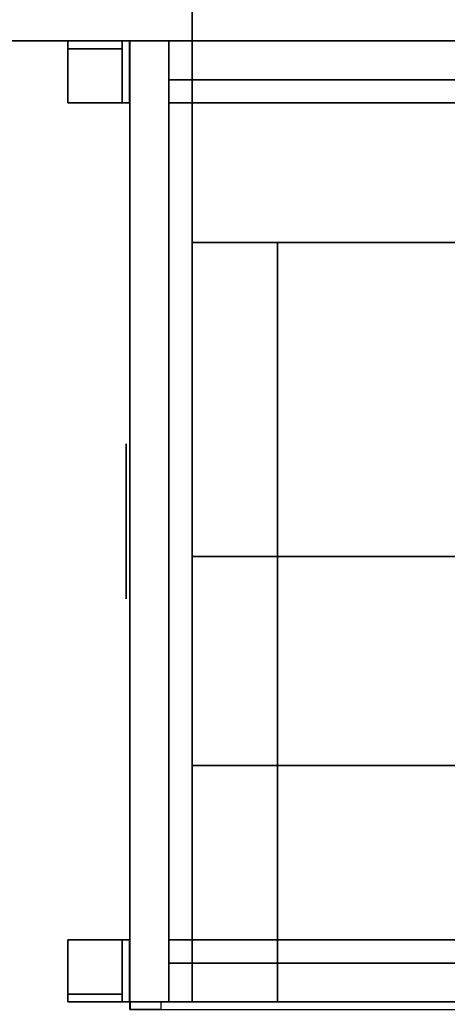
# Model space of a CAD drawing. Header units: millimetres. Extents: x 918337 to 1269480, y -257156 to -67477.
# Tile 26 of 114: x 1016695 to 1016971, y -134225 to -133589. Entities that reach past the tile are written whole.
import ezdxf

# ---------------------------------------------------------------- set-up
doc = ezdxf.new("R2010")
doc.units = ezdxf.units.MM
doc.layers.get('0').update_dxf_attribs({"color": 8, "lineweight": 9})
for name, color, linetype in [('MAT_251_BYOLXP003919182844', 251, 'Continuous'), ('MAT_252_BYOLXP003919182844', 252, 'Continuous'), ('MAT_253_BYOLXP003919182844', 253, 'Continuous'), ('Mat_mar_BYOLXP003919182844', 7, 'Continuous')]:
    doc.layers.add(name, color=color, linetype=linetype)

# ---------------------------------------------------------------- blocks, each defined once
blk = doc.blocks.new('1002_118_BYOLXP003919182844')
at = {"layer": 'MAT_252_BYOLXP003919182844'}
for points in [[(3120, 3220.2251, -200.0018), (3080, 3220.2251, -200.0018), (3080, 1760.2251, -200.0018), (3120, 1760.2251, -200.0018)], [(3120, 3220.2251, -225.0018), (3120, 1760.2251, -225.0018), (3095, 1760.2251, -225.0018), (3095, 3220.2251, -225.0018)], [(3120, 1760.2251, -225.0018), (3120, 3220.2251, -225.0018), (3120, 3220.2251, -200.0018), (3120, 1760.2251, -200.0018)]]:
    blk.add_3dface(points, dxfattribs=at)
blk = doc.blocks.new('1002_120_BYOLXP003919182844')
at = {"layer": 'MAT_252_BYOLXP003919182844'}
for points in [[(3120, 3220.2251, -560.0018), (3120, 1760.2251, -560.0018), (3095, 1760.2251, -560.0018), (3095, 3220.2251, -560.0018)], [(3120, 3220.2251, -535.0019), (3095, 3220.2251, -535.0019), (3095, 1760.2251, -535.0018), (3120, 1760.2251, -535.0018)], [(3120, 1760.2251, -560.0018), (3120, 3220.2251, -560.0018), (3120, 3220.2251, -535.0019), (3120, 1760.2251, -535.0018)]]:
    blk.add_3dface(points, dxfattribs=at)
blk = doc.blocks.new('1002_159_BYOLXP003919182844')
at = {"layer": 'MAT_253_BYOLXP003919182844'}
for points in [[(3120, 2385.2258, -535.0021), (3080, 2385.2258, -535.0021), (3080, 2595.2258, -535.0015), (3120, 2595.2258, -535.0015)], [(3080, 2385.2251, -225.002), (3080, 2595.2251, -225.0015), (3080, 2595.2258, -535.0015), (3080, 2385.2258, -535.0021)], [(3080, 2595.2251, -225.0015), (3120, 2595.2251, -225.0015), (3120, 2595.2258, -535.0015), (3080, 2595.2258, -535.0015)], [(3120, 2385.2251, -225.002), (3120, 2595.2251, -225.0015), (3080, 2595.2251, -225.0015), (3080, 2385.2251, -225.002)], [(3120, 2595.2251, -225.0015), (3120, 2385.2251, -225.002), (3120, 2385.2258, -535.0021), (3120, 2595.2258, -535.0015)], [(3120, 2385.2251, -225.002), (3080, 2385.2251, -225.002), (3080, 2385.2258, -535.0021), (3120, 2385.2258, -535.0021)]]:
    blk.add_3dface(points, dxfattribs=at)
blk = doc.blocks.new('1264_348_BYOLXP003919182844')
at = {"layer": 'MAT_253_BYOLXP003919182844'}
blk.add_3dface([(3714.9998, 2580.2249, -560.0021), (3714.9998, 3220.2249, -560.0021), (3714.9998, 3220.2249, -535.0021), (3714.9998, 2580.2249, -535.0021)], dxfattribs=at)
blk = doc.blocks.new('1012_349_BYOLXP003919182844')
at = {"layer": 'MAT_253_BYOLXP003919182844'}
blk.add_3dface([(3714.9998, 3220.2249, -560.0021), (3714.9998, 2580.2249, -560.0021), (3144.9998, 2580.2249, -560.0021), (3144.9998, 3220.2249, -560.0021)], dxfattribs=at)
blk = doc.blocks.new('1264_350_BYOLXP003919182844')
at = {"layer": 'MAT_253_BYOLXP003919182844'}
blk.add_3dface([(3714.9998, 3220.2249, -535.0021), (3144.9998, 3220.2249, -535.0021), (3144.9998, 2580.2249, -535.0021), (3714.9998, 2580.2249, -535.0021)], dxfattribs=at)
blk = doc.blocks.new('1264_352_BYOLXP003919182844')
at = {"layer": 'MAT_253_BYOLXP003919182844'}
blk.add_3dface([(3144.9998, 3220.2249, -560.0021), (3144.9998, 2580.2249, -560.0021), (3144.9998, 2580.2249, -535.0021), (3144.9998, 3220.2249, -535.0021)], dxfattribs=at)
blk = doc.blocks.new('1264_353_BYOLXP003919182844')
at = {"layer": 'MAT_253_BYOLXP003919182844'}
blk.add_3dface([(3144.9998, 2580.2249, -560.0021), (3714.9998, 2580.2249, -560.0021), (3714.9998, 2580.2249, -535.0021), (3144.9998, 2580.2249, -535.0021)], dxfattribs=at)
blk = doc.blocks.new('1380_357_BYOLXP003919182844')
at = {"layer": 'MAT_253_BYOLXP003919182844'}
blk.add_3dface([(3714.9998, 3220.2249, -225.0019), (3714.9998, 2580.2249, -225.0019), (3144.9998, 2580.2249, -225.0018), (3144.9998, 3220.2249, -225.0018)], dxfattribs=at)
blk = doc.blocks.new('1003_358_BYOLXP003919182844')
at = {"layer": 'MAT_253_BYOLXP003919182844'}
blk.add_3dface([(3699.9998, 3220.2249, -200.0019), (3159.9998, 3220.2249, -200.0018), (3159.9998, 2580.2249, -200.0018), (3699.9998, 2580.2249, -200.0019)], dxfattribs=at)
blk = doc.blocks.new('1002_361_BYOLXP003919182844')
at = {"layer": 'MAT_252_BYOLXP003919182844'}
for points in [[(3144.9998, 3220.2249, -225.0018), (3144.9998, 2580.2249, -225.0018), (3119.9998, 2580.2249, -225.0018), (3119.9998, 3220.2249, -225.0018)], [(3159.9998, 3220.2249, -200.0018), (3119.9998, 3220.2249, -200.0018), (3119.9998, 2580.2249, -200.0018), (3159.9998, 2580.2249, -200.0018)], [(3119.9998, 3220.2249, -225.0018), (3119.9998, 2580.2249, -225.0018), (3119.9998, 2580.2249, -200.0018), (3119.9998, 3220.2249, -200.0018)], [(3144.9998, 2580.2249, -225.0018), (3144.9998, 3220.2249, -225.0018), (3144.9998, 3220.2249, -200.0018), (3144.9998, 2580.2249, -200.0018)]]:
    blk.add_3dface(points, dxfattribs=at)
blk = doc.blocks.new('1002_362_BYOLXP003919182844')
at = {"layer": 'MAT_252_BYOLXP003919182844'}
for points in [[(3739.9998, 3220.2249, -200.0019), (3699.9998, 3220.2249, -200.0019), (3699.9998, 2580.2249, -200.0019), (3739.9998, 2580.2249, -200.0019)], [(3739.9998, 3220.2249, -225.0019), (3739.9998, 2580.2249, -225.0019), (3714.9998, 2580.2249, -225.0019), (3714.9998, 3220.2249, -225.0019)], [(3714.9998, 3220.2249, -225.0019), (3714.9998, 2580.2249, -225.0019), (3714.9998, 2580.2249, -200.0019), (3714.9998, 3220.2249, -200.0019)], [(3739.9998, 2580.2249, -225.0019), (3739.9998, 3220.2249, -225.0019), (3739.9998, 3220.2249, -200.0019), (3739.9998, 2580.2249, -200.0019)]]:
    blk.add_3dface(points, dxfattribs=at)
blk = doc.blocks.new('1002_363_BYOLXP003919182844')
at = {"layer": 'MAT_252_BYOLXP003919182844'}
for points in [[(3144.9998, 3220.2249, -560.0018), (3144.9998, 2580.2249, -560.0018), (3119.9998, 2580.2249, -560.0018), (3119.9998, 3220.2249, -560.0018)], [(3144.9998, 3220.2249, -535.0018), (3119.9998, 3220.2249, -535.0018), (3119.9998, 2580.2249, -535.0018), (3144.9998, 2580.2249, -535.0018)], [(3119.9998, 3220.2249, -560.0018), (3119.9998, 2580.2249, -560.0018), (3119.9998, 2580.2249, -535.0018), (3119.9998, 3220.2249, -535.0018)], [(3144.9998, 2580.2249, -560.0018), (3144.9998, 3220.2249, -560.0018), (3144.9998, 3220.2249, -535.0018), (3144.9998, 2580.2249, -535.0018)]]:
    blk.add_3dface(points, dxfattribs=at)
blk = doc.blocks.new('1002_364_BYOLXP003919182844')
at = {"layer": 'MAT_252_BYOLXP003919182844'}
for points in [[(3739.9998, 3220.2249, -560.0018), (3739.9998, 2580.2249, -560.0018), (3714.9998, 2580.2249, -560.0018), (3714.9998, 3220.2249, -560.0018)], [(3739.9998, 3220.2249, -535.0018), (3714.9998, 3220.2249, -535.0018), (3714.9998, 2580.2249, -535.0018), (3739.9998, 2580.2249, -535.0018)], [(3714.9998, 3220.2249, -560.0018), (3714.9998, 2580.2249, -560.0018), (3714.9998, 2580.2249, -535.0018), (3714.9998, 3220.2249, -535.0018)], [(3739.9998, 2580.2249, -560.0018), (3739.9998, 3220.2249, -560.0018), (3739.9998, 3220.2249, -535.0018), (3739.9998, 2580.2249, -535.0018)]]:
    blk.add_3dface(points, dxfattribs=at)
blk = doc.blocks.new('1002_377_BYOLXP003919182844')
at = {"layer": 'MAT_253_BYOLXP003919182844'}
blk.add_3dface([(3739.9998, 2555.2241, -560.0019), (3739.9998, 2555.2256, -200.0019), (3119.9998, 2555.2256, -200.0018), (3119.9998, 2555.2241, -560.0018)], dxfattribs=at)
blk = doc.blocks.new('1002_378_BYOLXP003919182844')
at = {"layer": 'MAT_253_BYOLXP003919182844'}
blk.add_3dface([(3739.9998, 2580.2249, -560.0018), (3739.9998, 2555.2249, -560.0018), (3119.9998, 2555.2249, -560.0018), (3119.9998, 2580.2249, -560.0018)], dxfattribs=at)
blk = doc.blocks.new('1002_379_BYOLXP003919182844')
at = {"layer": 'MAT_253_BYOLXP003919182844'}
blk.add_3dface([(3739.9998, 2580.2249, -200.0019), (3119.9998, 2580.2249, -200.0018), (3119.9998, 2555.2249, -200.0018), (3739.9998, 2555.2249, -200.0019)], dxfattribs=at)
blk = doc.blocks.new('1002_380_BYOLXP003919182844')
at = {"layer": 'MAT_253_BYOLXP003919182844'}
blk.add_3dface([(3739.9998, 2580.2249, -225.0019), (3119.9998, 2580.2249, -225.0018), (3119.9998, 2580.2249, -200.0018), (3739.9998, 2580.2249, -200.0019)], dxfattribs=at)
blk = doc.blocks.new('1002_381_BYOLXP003919182844')
at = {"layer": 'MAT_253_BYOLXP003919182844'}
for points in [[(3119.9998, 2595.2249, -535.0018), (3119.9998, 2555.2249, -535.0018), (3119.9998, 2555.2249, -225.0018), (3119.9998, 2595.2249, -225.0018)], [(3119.9998, 2580.2249, -225.0018), (3119.9998, 2555.2249, -225.0018), (3119.9998, 2555.2249, -200.0018), (3119.9998, 2580.2249, -200.0018)], [(3119.9998, 2580.2249, -560.0018), (3119.9998, 2555.2249, -560.0018), (3119.9998, 2555.2249, -535.0018), (3119.9998, 2580.2249, -535.0018)]]:
    blk.add_3dface(points, dxfattribs=at)
blk = doc.blocks.new('1002_382_BYOLXP003919182844')
at = {"layer": 'MAT_253_BYOLXP003919182844'}
for points in [[(3739.9998, 2555.2249, -535.0019), (3739.9998, 2595.2249, -535.0019), (3739.9998, 2595.2249, -225.0019), (3739.9998, 2555.2249, -225.0019)], [(3739.9998, 2555.2249, -225.0019), (3739.9998, 2580.2249, -225.0019), (3739.9998, 2580.2249, -200.0019), (3739.9998, 2555.2249, -200.0019)], [(3739.9998, 2555.2249, -560.0019), (3739.9998, 2580.2249, -560.0019), (3739.9998, 2580.2249, -535.0019), (3739.9998, 2555.2249, -535.0019)]]:
    blk.add_3dface(points, dxfattribs=at)
blk = doc.blocks.new('1002_383_BYOLXP003919182844')
at = {"layer": 'MAT_253_BYOLXP003919182844'}
blk.add_3dface([(3739.9998, 2580.2249, -560.0018), (3119.9998, 2580.2249, -560.0018), (3119.9998, 2580.2249, -535.0018), (3739.9998, 2580.2249, -535.0018)], dxfattribs=at)
blk = doc.blocks.new('1002_384_BYOLXP003919182844')
at = {"layer": 'MAT_253_BYOLXP003919182844'}
blk.add_3dface([(3739.9998, 2595.2249, -535.0018), (3739.9998, 2580.2249, -535.0018), (3119.9998, 2580.2249, -535.0018), (3119.9998, 2595.2249, -535.0018)], dxfattribs=at)
blk = doc.blocks.new('1002_385_BYOLXP003919182844')
at = {"layer": 'MAT_253_BYOLXP003919182844'}
blk.add_3dface([(3739.9998, 2595.2249, -225.0019), (3119.9998, 2595.2249, -225.0018), (3119.9998, 2580.2249, -225.0018), (3739.9998, 2580.2249, -225.0019)], dxfattribs=at)
blk = doc.blocks.new('1002_386_BYOLXP003919182844')
at = {"layer": 'MAT_253_BYOLXP003919182844'}
blk.add_3dface([(3739.9998, 2595.2249, -535.0018), (3119.9998, 2595.2249, -535.0018), (3119.9998, 2595.2249, -225.0018), (3739.9998, 2595.2249, -225.0019)], dxfattribs=at)
blk = doc.blocks.new('M_P_387_BYOLXP003919182844')
at = {"layer": 'Mat_mar_BYOLXP003919182844', "color": 110}
for points in [[(3430.0332, 2552.7241, -330.0018), (3435.1099, 2552.7241, -330.2689), (3440.0532, 2552.7241, -331.0699), (3444.8628, 2552.7241, -332.2715), (3449.4053, 2552.7241, -333.9404), (3453.814, 2552.7241, -336.0766), (3457.8889, 2552.7241, -338.5466), (3461.7632, 2552.7241, -341.4838), (3465.3037, 2552.7241, -344.6881), (3468.5769, 2552.7241, -348.2929), (3471.4492, 2552.7241, -352.098), (3473.9209, 2552.7241, -356.17), (3476.0586, 2552.7241, -360.5759), (3477.7285, 2552.7241, -365.1821), (3478.9978, 2552.7241, -369.9885), (3479.7327, 2552.7241, -374.9284), (3479.9998, 2552.7241, -380.0018), (3479.7327, 2552.7241, -385.0753), (3478.9978, 2552.7241, -390.0152), (3477.7285, 2552.7241, -394.8883), (3476.0586, 2552.7241, -399.4277), (3473.9209, 2552.7241, -403.8336), (3471.4492, 2552.7241, -407.9057), (3468.5769, 2552.7241, -411.7775), (3465.3037, 2552.7241, -415.2488), (3461.7632, 2552.7241, -418.5199), (3457.8889, 2552.7241, -421.3904), (3453.814, 2552.7241, -423.8603), (3449.4053, 2552.7241, -426.0632), (3444.8628, 2552.7241, -427.6654), (3440.0532, 2552.7241, -429.0005), (3435.1099, 2552.7241, -429.7348), (3430.0332, 2552.7241, -430.0018), (3424.8896, 2552.7241, -429.7348), (3419.9463, 2552.7241, -429.0005), (3415.1367, 2552.7241, -427.6654), (3410.5942, 2552.7241, -426.0632), (3406.1855, 2552.7241, -423.8603), (3402.1106, 2552.7241, -421.3904), (3398.2363, 2552.7241, -418.5199), (3394.6289, 2552.7241, -415.2488), (3391.4895, 2552.7241, -411.7775), (3388.5503, 2552.7241, -407.9057), (3386.0117, 2552.7241, -403.8336), (3383.9409, 2552.7241, -399.4277), (3382.271, 2552.7241, -394.8883), (3381.0017, 2552.7241, -390.0152), (3380.2668, 2552.7241, -385.0753), (3379.9998, 2552.7241, -380.0018), (3380.2668, 2552.7241, -374.9284), (3381.0017, 2552.7241, -369.9885), (3382.271, 2552.7241, -365.1821), (3383.9409, 2552.7241, -360.5759), (3386.0117, 2552.7241, -356.17), (3388.5503, 2552.7241, -352.098), (3391.4895, 2552.7241, -348.2929), (3394.6289, 2552.7241, -344.6881), (3398.2363, 2552.7241, -341.4838), (3402.1106, 2552.7241, -338.5466), (3406.1855, 2552.7241, -336.0766), (3410.5942, 2552.7241, -333.9404), (3415.1367, 2552.7241, -332.2715), (3419.9463, 2552.7241, -331.0699), (3424.8896, 2552.7241, -330.2689), (3430.0332, 2552.7241, -330.0018)], [(3403.1794, 2552.7241, -337.7455), (3474.8562, 2552.7241, -357.9057)], [(3404.3149, 2552.7241, -422.9257), (3474.3218, 2552.7241, -403.2996)]]:
    blk.add_polyline3d(points, dxfattribs=at)
blk = doc.blocks.new('M_E_388_BYOLXP003919182844')
at = {"layer": 'Mat_mar_BYOLXP003919182844'}
blk.add_blockref('M_P_387_BYOLXP003919182844', (0, 0), dxfattribs=at)
blk = doc.blocks.new('1293_392_BYOLXP003919182844')
at = {"layer": 'MAT_251_BYOLXP003919182844'}
for points in [[(3124.9998, 2550.2249, -415.0018), (3119.9998, 2550.2249, -415.0018), (3119.9998, 2550.2249, -290.0018), (3124.9998, 2550.2249, -290.0018)], [(3119.9998, 2550.2249, -415.0018), (3119.9998, 2515.2249, -415.0018), (3119.9998, 2515.2249, -290.0018), (3119.9998, 2550.2249, -290.0018)], [(3124.9998, 2515.2249, -290.0018), (3124.9998, 2550.2249, -290.0018), (3119.9998, 2550.2249, -290.0018), (3119.9998, 2515.2249, -290.0018)], [(3124.9998, 2515.2249, -415.0018), (3119.9998, 2515.2249, -415.0018), (3119.9998, 2550.2249, -415.0018), (3124.9998, 2550.2249, -415.0018)], [(3124.9998, 2515.2249, -415.0018), (3124.9998, 2550.2249, -415.0018), (3124.9998, 2550.2249, -290.0018), (3124.9998, 2515.2249, -290.0018)], [(3119.9998, 2515.2249, -415.0018), (3124.9998, 2515.2249, -415.0018), (3124.9998, 2515.2249, -290.0018), (3119.9998, 2515.2249, -290.0018)]]:
    blk.add_3dface(points, dxfattribs=at)
blk = doc.blocks.new('1293_393_BYOLXP003919182844')
at = {"layer": 'MAT_252_BYOLXP003919182844'}
for points in [[(3119.9998, 2555.0249, -415.0018), (3119.9998, 2550.2249, -415.0018), (3119.9998, 2550.2249, -290.0018), (3119.9998, 2555.0249, -290.0018)], [(3159.9998, 2555.0249, -415.0018), (3119.9998, 2555.0249, -415.0018), (3119.9998, 2555.0249, -290.0018), (3159.9998, 2555.0249, -290.0018)], [(3119.9998, 2550.2249, -415.0018), (3119.9998, 2555.0249, -415.0018), (3159.9998, 2555.0249, -415.0018), (3159.9998, 2550.2249, -415.0018)], [(3119.9998, 2550.2249, -290.0018), (3159.9998, 2550.2249, -290.0018), (3159.9998, 2555.0249, -290.0018), (3119.9998, 2555.0249, -290.0018)], [(3159.9998, 2550.2249, -415.0018), (3159.9998, 2555.0249, -415.0018), (3159.9998, 2555.0249, -290.0018), (3159.9998, 2550.2249, -290.0018)], [(3119.9998, 2550.2249, -415.0018), (3159.9998, 2550.2249, -415.0018), (3159.9998, 2550.2249, -290.0018), (3119.9998, 2550.2249, -290.0018)]]:
    blk.add_3dface(points, dxfattribs=at)
blk = doc.blocks.new('1293_394_BYOLXP003919182844')
at = {"layer": 'MAT_252_BYOLXP003919182844'}
for points in [[(3159.9998, 2515.2249, -285.0018), (3159.9998, 2555.2249, -285.0018), (3119.9998, 2555.2249, -285.0018), (3119.9998, 2515.2249, -285.0018)], [(3119.9998, 2555.2249, -290.0018), (3119.9998, 2515.2249, -290.0018), (3119.9998, 2515.2249, -285.0018), (3119.9998, 2555.2249, -285.0018)], [(3159.9998, 2555.2249, -290.0018), (3119.9998, 2555.2249, -290.0018), (3119.9998, 2555.2249, -285.0018), (3159.9998, 2555.2249, -285.0018)], [(3159.9998, 2515.2249, -290.0018), (3119.9998, 2515.2249, -290.0018), (3119.9998, 2555.2249, -290.0018), (3159.9998, 2555.2249, -290.0018)], [(3159.9998, 2515.2249, -290.0018), (3159.9998, 2555.2249, -290.0018), (3159.9998, 2555.2249, -285.0018), (3159.9998, 2515.2249, -285.0018)], [(3119.9998, 2515.2249, -290.0018), (3159.9998, 2515.2249, -290.0018), (3159.9998, 2515.2249, -285.0018), (3119.9998, 2515.2249, -285.0018)]]:
    blk.add_3dface(points, dxfattribs=at)
blk = doc.blocks.new('1294_395_BYOLXP003919182844')
at = {"layer": 'MAT_252_BYOLXP003919182844'}
for points in [[(3739.9998, 2515.2249, -285.0019), (3739.9998, 2555.2249, -285.0019), (3699.9998, 2555.2249, -285.0019), (3699.9998, 2515.2249, -285.0019)], [(3699.9998, 2555.2249, -290.0019), (3699.9998, 2515.2249, -290.0019), (3699.9998, 2515.2249, -285.0019), (3699.9998, 2555.2249, -285.0019)], [(3739.9998, 2555.2249, -290.0019), (3699.9998, 2555.2249, -290.0019), (3699.9998, 2555.2249, -285.0019), (3739.9998, 2555.2249, -285.0019)], [(3739.9998, 2515.2249, -290.0019), (3699.9998, 2515.2249, -290.0019), (3699.9998, 2555.2249, -290.0019), (3739.9998, 2555.2249, -290.0019)], [(3739.9998, 2515.2249, -290.0019), (3739.9998, 2555.2249, -290.0019), (3739.9998, 2555.2249, -285.0019), (3739.9998, 2515.2249, -285.0019)], [(3699.9998, 2515.2249, -290.0019), (3739.9998, 2515.2249, -290.0019), (3739.9998, 2515.2249, -285.0019), (3699.9998, 2515.2249, -285.0019)]]:
    blk.add_3dface(points, dxfattribs=at)
blk = doc.blocks.new('1294_396_BYOLXP003919182844')
at = {"layer": 'MAT_252_BYOLXP003919182844'}
for points in [[(3699.9998, 2555.0249, -415.0019), (3699.9998, 2550.2249, -415.0019), (3699.9998, 2550.2249, -290.0019), (3699.9998, 2555.0249, -290.0019)], [(3739.9998, 2555.0249, -415.0019), (3699.9998, 2555.0249, -415.0019), (3699.9998, 2555.0249, -290.0019), (3739.9998, 2555.0249, -290.0019)], [(3699.9998, 2550.2249, -415.0019), (3699.9998, 2555.0249, -415.0019), (3739.9998, 2555.0249, -415.0019), (3739.9998, 2550.2249, -415.0019)], [(3699.9998, 2550.2249, -290.0019), (3739.9998, 2550.2249, -290.0019), (3739.9998, 2555.0249, -290.0019), (3699.9998, 2555.0249, -290.0019)], [(3739.9998, 2550.2249, -415.0019), (3739.9998, 2555.0249, -415.0019), (3739.9998, 2555.0249, -290.0019), (3739.9998, 2550.2249, -290.0019)], [(3699.9998, 2550.2249, -415.0019), (3739.9998, 2550.2249, -415.0019), (3739.9998, 2550.2249, -290.0019), (3699.9998, 2550.2249, -290.0019)]]:
    blk.add_3dface(points, dxfattribs=at)
blk = doc.blocks.new('1294_397_BYOLXP003919182844')
at = {"layer": 'MAT_251_BYOLXP003919182844'}
for points in [[(3739.9998, 2550.2249, -415.0019), (3734.9998, 2550.2249, -415.0019), (3734.9998, 2550.2249, -290.0019), (3739.9998, 2550.2249, -290.0019)], [(3734.9998, 2550.2249, -415.0019), (3734.9998, 2515.2249, -415.0019), (3734.9998, 2515.2249, -290.0019), (3734.9998, 2550.2249, -290.0019)], [(3739.9998, 2515.2249, -290.0019), (3739.9998, 2550.2249, -290.0019), (3734.9998, 2550.2249, -290.0019), (3734.9998, 2515.2249, -290.0019)], [(3739.9998, 2515.2249, -415.0019), (3734.9998, 2515.2249, -415.0019), (3734.9998, 2550.2249, -415.0019), (3739.9998, 2550.2249, -415.0019)], [(3739.9998, 2515.2249, -415.0019), (3739.9998, 2550.2249, -415.0019), (3739.9998, 2550.2249, -290.0019), (3739.9998, 2515.2249, -290.0019)], [(3734.9998, 2515.2249, -415.0019), (3739.9998, 2515.2249, -415.0019), (3739.9998, 2515.2249, -290.0019), (3734.9998, 2515.2249, -290.0019)]]:
    blk.add_3dface(points, dxfattribs=at)
blk = doc.blocks.new('1001_405_BYOLXP003919182844')
at = {"layer": 'MAT_252_BYOLXP003919182844'}
for points in [[(3250, 3032.7278, -232.5037), (3250, 2767.7288, -232.5038), (3250, 2595.2288, -225.0038), (3250, 3205.2288, -225.0037)], [(3250, 3205.2278, -535.0043), (3250, 2595.2288, -535.0043), (3250, 2767.7288, -497.5041), (3250, 3032.729, -497.504)], [(3250, 3032.729, -497.504), (3250, 3032.7278, -232.5037), (3250, 3205.2278, -225.0037), (3250, 3205.2278, -535.0043)], [(3250, 2595.2288, -535.0043), (3250, 2595.2288, -225.0038), (3250, 2767.7278, -232.5038), (3250, 2767.7288, -497.504)]]:
    blk.add_3dface(points, dxfattribs=at)
blk = doc.blocks.new('1001_406_BYOLXP003919182844')
at = {"layer": 'MAT_253_BYOLXP003919182844'}
for points in [[(3739.9998, 2650.2249, -534.5019), (3739.9998, 2595.2249, -534.5018), (3249.9998, 2595.2249, -534.5018), (3249.9998, 2650.2249, -534.5018)], [(3739.9998, 2650.2249, -505.0018), (3249.9998, 2650.2249, -505.0017), (3249.9998, 2595.2249, -505.0019), (3739.9998, 2595.2249, -505.0019)], [(3249.9998, 2650.2249, -534.5018), (3249.9998, 2595.2249, -534.5018), (3249.9998, 2595.2249, -505.0019), (3249.9998, 2650.2249, -505.0017)], [(3739.9998, 2650.2249, -534.5019), (3249.9998, 2650.2249, -534.5018), (3249.9998, 2650.2249, -505.0017), (3739.9998, 2650.2249, -505.0018)], [(3739.9998, 2595.2249, -534.5018), (3739.9998, 2650.2249, -534.5019), (3739.9998, 2650.2249, -505.0018), (3739.9998, 2595.2249, -505.0019)], [(3249.9998, 2595.2249, -534.5018), (3739.9998, 2595.2249, -534.5019), (3739.9998, 2595.2249, -505.0019), (3249.9998, 2595.2249, -505.0019)]]:
    blk.add_3dface(points, dxfattribs=at)
blk = doc.blocks.new('1001_408_BYOLXP003919182844')
at = {"layer": 'MAT_253_BYOLXP003919182844'}
for points in [[(3587.4998, 3205.2246, -505.0019), (3587.4998, 2595.2246, -505.002), (3452.4998, 2595.2246, -505.002), (3452.4998, 3205.2246, -505.0019)], [(3587.4998, 3205.2246, -475.0018), (3452.4998, 3205.2246, -475.0018), (3452.4998, 2595.2246, -475.0019), (3587.4998, 2595.2246, -475.0019)], [(3452.4998, 3205.2246, -505.0019), (3452.4998, 2595.2246, -505.002), (3452.4998, 2595.2246, -475.0019), (3452.4998, 3205.2246, -475.0018)], [(3587.4998, 3205.2246, -505.0019), (3452.4998, 3205.2246, -505.0019), (3452.4998, 3205.2246, -475.0018), (3587.4998, 3205.2246, -475.0018)], [(3587.4998, 2595.2246, -505.002), (3587.4998, 3205.2246, -505.0019), (3587.4998, 3205.2246, -475.0018), (3587.4998, 2595.2246, -475.0019)], [(3452.4998, 2595.2246, -505.0019), (3587.4998, 2595.2246, -505.0019), (3587.4998, 2595.2246, -475.0019), (3452.4998, 2595.2246, -475.0019)]]:
    blk.add_3dface(points, dxfattribs=at)
blk = doc.blocks.new('1001_411_BYOLXP003919182844')
at = {"layer": 'MAT_252_BYOLXP003919182844'}
for points in [[(3119.9993, 3205.2246, -535.0023), (3119.9998, 3027.7246, -492.5019), (3119.999, 3027.7253, -237.5019), (3119.9985, 3205.2253, -225.0024)], [(3120.0002, 2595.2256, -225.0007), (3119.9985, 3205.2253, -225.0024), (3119.999, 3027.7253, -237.5019), (3119.9998, 2772.7253, -237.5012)], [(3119.9993, 3205.2246, -535.0023), (3120.001, 2595.2246, -535.0007), (3120.0005, 2772.7246, -492.5012), (3119.9998, 3027.7246, -492.5019)], [(3120.0005, 2772.7246, -492.5012), (3120.001, 2595.2246, -535.0007), (3120.0002, 2595.2256, -225.0007), (3119.9998, 2772.7253, -237.5012)]]:
    blk.add_3dface(points, dxfattribs=at)
blk = doc.blocks.new('1273_435_BYOLXP003919182844')
at = {"layer": 'MAT_253_BYOLXP003919182844'}
for points in [[(3739.9822, 3245.2646, -539.9995), (3739.9775, 3245.2693, -559.9995), (3739.8203, 2555.2693, -560.1567), (3739.8247, 2555.2646, -540.1567)], [(3739.8203, 2555.2693, -560.1567), (3739.9775, 3245.2693, -559.9995), (3744.9775, 3245.2681, -560.0007), (3744.8203, 2555.2681, -560.158)], [(3739.9822, 3245.2646, -539.9995), (3739.8247, 2555.2646, -540.1567), (3744.8247, 2555.2637, -540.158), (3744.9822, 3245.2637, -540.0007)], [(3740.0596, 3245.1873, -199.9996), (3740.0552, 3245.1919, -219.9996), (3739.8977, 2555.1919, -220.1568), (3739.9023, 2555.1873, -200.1568)], [(3739.8977, 2555.1919, -220.1568), (3740.0552, 3245.1919, -219.9996), (3745.0552, 3245.1907, -220.0007), (3744.8977, 2555.1907, -220.158)], [(3740.0596, 3245.1873, -199.9996), (3739.9023, 2555.1873, -200.1568), (3744.9023, 2555.186, -200.158), (3745.0596, 3245.186, -200.0007)], [(3739.9775, 3245.2693, -559.9995), (3739.9822, 3245.2646, -539.9995), (3744.9822, 3245.2637, -540.0007), (3744.9775, 3245.2681, -560.0007)], [(3740.0552, 3245.1919, -219.9996), (3739.9822, 3245.2646, -539.9995), (3739.9775, 3225.2646, -540.004), (3740.0505, 3225.1919, -220.0041)], [(3739.9822, 3245.2646, -539.9995), (3740.0552, 3245.1919, -219.9996), (3745.0552, 3245.1907, -220.0007), (3744.9822, 3245.2637, -540.0007)], [(3740.0552, 3245.1919, -219.9996), (3740.0596, 3245.1873, -199.9996), (3745.0596, 3245.186, -200.0007), (3745.0552, 3245.1907, -220.0007)], [(3744.9822, 3245.2637, -540.0007), (3744.8247, 2555.2637, -540.158), (3744.8203, 2555.2681, -560.158), (3744.9775, 3245.2681, -560.0007)], [(3745.0596, 3245.186, -200.0007), (3744.9023, 2555.186, -200.158), (3744.8977, 2555.1907, -220.158), (3745.0552, 3245.1907, -220.0007)], [(3745.0552, 3245.1907, -220.0007), (3745.0505, 3225.1907, -220.0053), (3744.9775, 3225.2637, -540.0052), (3744.9822, 3245.2637, -540.0007)], [(3740.0505, 3225.1919, -220.0041), (3739.9775, 3225.2646, -540.004), (3744.9775, 3225.2637, -540.0052), (3745.0505, 3225.1907, -220.0053)], [(3739.9023, 2575.1919, -220.1523), (3739.8293, 2575.2646, -540.1522), (3739.8247, 2555.2646, -540.1567), (3739.8977, 2555.1919, -220.1568)], [(3739.8293, 2575.2646, -540.1522), (3739.9023, 2575.1919, -220.1523), (3744.9023, 2575.1907, -220.1534), (3744.8293, 2575.2637, -540.1533)], [(3744.9023, 2575.1907, -220.1534), (3744.8977, 2555.1907, -220.158), (3744.8247, 2555.2637, -540.158), (3744.8293, 2575.2637, -540.1533)], [(3739.8247, 2555.2646, -540.1567), (3739.8203, 2555.2693, -560.1567), (3744.8203, 2555.2681, -560.158), (3744.8247, 2555.2637, -540.158)], [(3739.8977, 2555.1919, -220.1568), (3739.8247, 2555.2646, -540.1567), (3744.8247, 2555.2637, -540.158), (3744.8977, 2555.1907, -220.158)], [(3739.9023, 2555.1873, -200.1568), (3739.8977, 2555.1919, -220.1568), (3744.8977, 2555.1907, -220.158), (3744.9023, 2555.186, -200.158)]]:
    blk.add_3dface(points, dxfattribs=at)
blk = doc.blocks.new('AXAXAXASA')
for name in ['1273_435_BYOLXP003919182844', '1002_118_BYOLXP003919182844', '1002_120_BYOLXP003919182844', '1002_361_BYOLXP003919182844', '1002_363_BYOLXP003919182844', '1012_349_BYOLXP003919182844', '1264_350_BYOLXP003919182844', '1264_352_BYOLXP003919182844', '1380_357_BYOLXP003919182844', '1003_358_BYOLXP003919182844', '1002_362_BYOLXP003919182844', '1264_348_BYOLXP003919182844', '1002_364_BYOLXP003919182844', '1001_411_BYOLXP003919182844', '1001_405_BYOLXP003919182844', '1001_408_BYOLXP003919182844', '1001_406_BYOLXP003919182844', '1002_159_BYOLXP003919182844', '1002_381_BYOLXP003919182844', '1002_384_BYOLXP003919182844', '1002_385_BYOLXP003919182844', '1002_386_BYOLXP003919182844', '1002_382_BYOLXP003919182844', '1002_378_BYOLXP003919182844', '1002_379_BYOLXP003919182844', '1002_380_BYOLXP003919182844', '1002_383_BYOLXP003919182844', '1264_353_BYOLXP003919182844', '1002_377_BYOLXP003919182844', '1293_394_BYOLXP003919182844', '1293_393_BYOLXP003919182844', '1294_395_BYOLXP003919182844', '1294_396_BYOLXP003919182844', '1293_392_BYOLXP003919182844', 'M_E_388_BYOLXP003919182844', '1294_397_BYOLXP003919182844']:
    blk.add_blockref(name, (0, 0))

msp = doc.modelspace()

# ---------------------------------------------------------------- block references
at = {"linetype": 'Continuous', "rotation": 270.0002007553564}
msp.add_blockref('AXAXAXASA', (1014211.03, -130483.14), dxfattribs=at)

doc.saveas('drawing.dxf')
